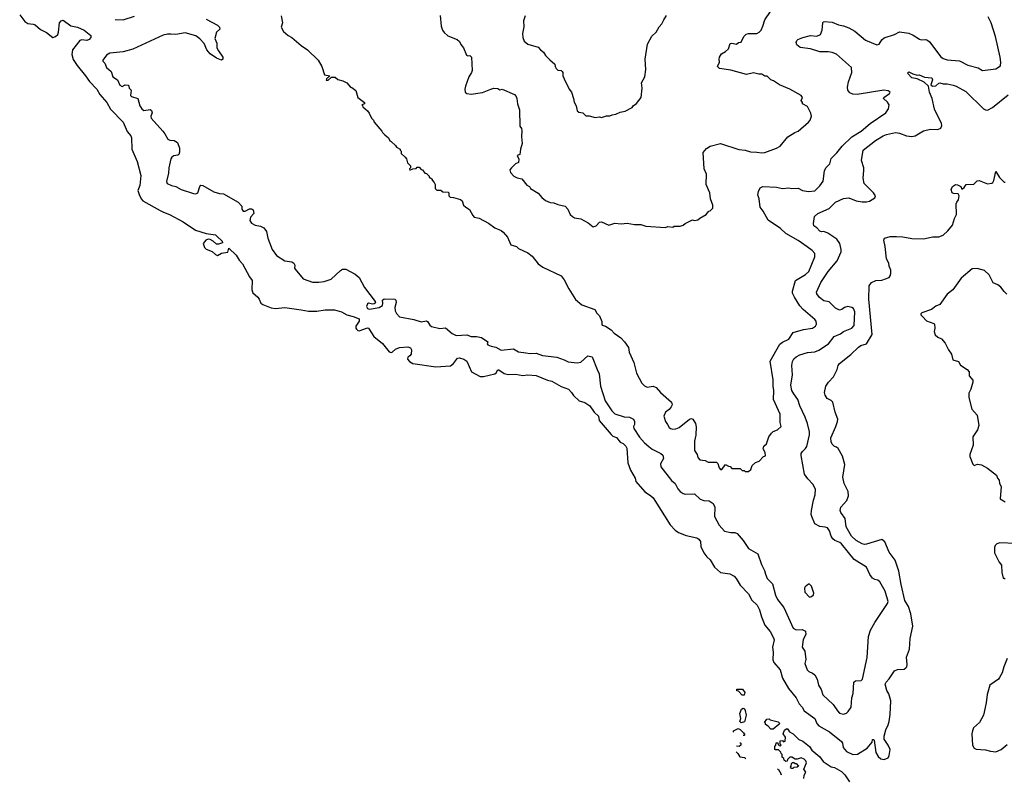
# Model space of a CAD drawing. Extents: x 1863118 to 1989590, y 394482 to 532474.
# Tile 34 of 215: x 1873055 to 1882567, y 453576 to 460887. Entities that reach past the tile are written whole.
import ezdxf

# ---------------------------------------------------------------- set-up
doc = ezdxf.new("R2010")
doc.units = 0

msp = doc.modelspace()

# ---------------------------------------------------------------- linework, layer by layer
at = {"layer": '0CON20XD'}
for points in [[(1878547.5, 458922.5), (1878595, 458883.8), (1878625, 458896.2), (1878655, 458931.2), (1878675, 458933.8), (1878745, 458902.5), (1878805, 458920), (1878865, 458912.5), (1878925, 458920), (1878995, 458907.5), (1879055, 458907.5), (1879105, 458892.5), (1879295, 458880), (1879315, 458887.5), (1879365, 458882.5), (1879378.3, 458891.7), (1879435, 458892.5), (1879465, 458900), (1879483, 458917), (1879555, 458952.5), (1879575, 458947.5), (1879605, 458952.5), (1879625, 458970), (1879686.4, 459003.6), (1879713.6, 459036.4), (1879725, 459040), (1879750, 459065), (1879750, 459095), (1879727, 459157), (1879723.3, 459215), (1879688, 459295), (1879690, 459395), (1879668, 459445), (1879656.4, 459603.6), (1879688.3, 459641.7), (1879725, 459663.8), (1879825, 459690), (1880003.2, 459633.2), (1880065, 459624.3), (1880115, 459609.2), (1880175, 459606), (1880225, 459600), (1880255, 459604.2), (1880367.5, 459645), (1880402.5, 459665), (1880475, 459753.3), (1880543, 459797), (1880575, 459808.8), (1880676.7, 459895), (1880690, 459915), (1880703.3, 459955), (1880698.8, 459985), (1880667, 460047), (1880617.5, 460075), (1880617.5, 460085), (1880603.8, 460105), (1880616.7, 460135), (1880605, 460153.3), (1880495, 460216.7), (1880395, 460256.7), (1880337.5, 460295), (1880312.5, 460305), (1880275, 460342.5), (1880255, 460342.5), (1880225, 460360), (1880195, 460360), (1880145, 460373.8), (1880075, 460356.7), (1879925, 460398), (1879813.9, 460413.9), (1879797.5, 460435), (1879816.7, 460475), (1879811.2, 460505), (1879816.2, 460525), (1879835, 460556.2), (1879875, 460578.8), (1879903.3, 460605), (1879917.5, 460655), (1879935, 460658.8), (1879978.3, 460651.7), (1880000, 460665), (1880025, 460670), (1880050, 460725), (1880073, 460747), (1880095, 460753.8), (1880175, 460752), (1880200, 460765), (1880216.7, 460785), (1880235.5, 460824.5), (1880254.3, 460885), (1880306.7, 460965)], [(1873055, 460932), (1873105, 460868), (1873135, 460850), (1873185, 460844), (1873205, 460835.8), (1873255, 460791.2), (1873314.4, 460764.4), (1873375, 460714.4), (1873400, 460725), (1873422.9, 460745), (1873430, 460765), (1873438.8, 460855), (1873454.2, 460875.8), (1873475, 460881.2), (1873547.6, 460827.6), (1873615, 460813.5), (1873678.8, 460785), (1873743.8, 460735), (1873743.3, 460715), (1873725.6, 460694.4), (1873705, 460687.1), (1873655, 460691.5), (1873635, 460684.3), (1873564.3, 460595), (1873559.7, 460550.3), (1873573, 460503), (1873610.6, 460445), (1873691.4, 460345), (1873728.9, 460288.9), (1873801.4, 460215), (1873830.6, 460165), (1873895.4, 460085.4), (1873931.4, 460021.4), (1874055.7, 459895), (1874092.5, 459805), (1874130, 459765), (1874136, 459745), (1874139.2, 459635), (1874189.2, 459515), (1874225, 459380), (1874215.5, 459285), (1874195.7, 459235.7), (1874207.9, 459197.9), (1874228, 459155), (1874245, 459136), (1874413.6, 459043.6), (1874445, 459025.6), (1874503.8, 459005), (1874634.5, 458934.5), (1874752.1, 458852.1), (1874855, 458820), (1874945, 458806.2), (1874960, 458795), (1875012.5, 458745), (1875015, 458730), (1874975, 458717.5), (1874955, 458717.5), (1874925, 458747.5), (1874895, 458763.3), (1874875, 458766.7), (1874852.5, 458755), (1874826.7, 458725), (1874840, 458685), (1874855, 458670), (1874915.7, 458645.7), (1874945, 458616.7), (1874965, 458607.5), (1875005, 458631.2), (1875065, 458640), (1875075, 458680), (1875145, 458611.2), (1875175, 458563.8), (1875208.3, 458528.3), (1875275, 458401.2), (1875300, 458365), (1875297.5, 458275), (1875307.3, 458247.3), (1875355, 458204), (1875370, 458185), (1875385, 458146.7), (1875404.3, 458134.3), (1875485, 458102.9), (1875525, 458095.7), (1875615, 458105.8), (1875775, 458084.3), (1875845, 458068.6), (1875925, 458071.4), (1876005, 458084.3), (1876095, 458082), (1876162.5, 458065), (1876215, 458034.2), (1876275, 458020), (1876333.3, 457995), (1876333.8, 457975), (1876302.9, 457925), (1876302.9, 457905), (1876309.2, 457895), (1876323.1, 457883.1), (1876335, 457881.5), (1876415, 457907.5), (1876425, 457906), (1876475.7, 457825), (1876558.5, 457758.5), (1876625, 457676.7), (1876645, 457671.5), (1876653.8, 457675), (1876685, 457704.4), (1876725, 457719.6), (1876805, 457724.7), (1876829.1, 457715), (1876841.3, 457695), (1876837.5, 457655), (1876822.4, 457637.6), (1876804, 457625), (1876802.5, 457605), (1876820.8, 457585), (1876853.8, 457565), (1877075, 457533.3), (1877217, 457543), (1877245.2, 457564.8), (1877285, 457616), (1877305, 457620.8), (1877346.8, 457606.8), (1877375, 457588), (1877420, 457485), (1877505, 457440), (1877535, 457438.8), (1877645, 457465.5), (1877656.6, 457473.4), (1877675, 457504), (1877685, 457504), (1877735, 457468.6), (1877775, 457459.5), (1877845, 457461.1), (1877915, 457447.1), (1877965, 457455.6), (1878045, 457447.3), (1878152.4, 457402.4), (1878195, 457392.2), (1878287, 457343), (1878357.5, 457315), (1878385.6, 457285.6), (1878404.3, 457254.3), (1878458.8, 457205), (1878515, 457187.1), (1878563.1, 457155), (1878604.7, 457094.7), (1878645.5, 457055), (1878653.6, 457015), (1878767.6, 456877.6), (1878783.9, 456863.9), (1878819.1, 456849.1), (1878855, 456803.8), (1878885, 456790.6), (1878911.5, 456765), (1878919.6, 456745), (1878930.6, 456605), (1878957.1, 456535), (1878999.4, 456455), (1879007.1, 456425), (1879094.2, 456325), (1879149.8, 456289.8), (1879175, 456266), (1879340, 456005), (1879387.5, 455955), (1879420.2, 455930.2), (1879495, 455903.1), (1879595, 455878.6), (1879617.2, 455867.2), (1879630.8, 455845), (1879635.6, 455795), (1879664.4, 455735), (1879694.3, 455695), (1879725, 455668), (1879766.3, 455596.3), (1879825, 455545.7), (1879915, 455530.6), (1879958.3, 455508.3), (1879977.6, 455487.6), (1880015, 455422), (1880095, 455339.2), (1880128, 455278), (1880180.3, 455230.3), (1880203.1, 455185), (1880220, 455115), (1880254.5, 455035), (1880306.1, 454976.1), (1880338.6, 454915), (1880342.5, 454895), (1880327.5, 454825), (1880334.2, 454775), (1880331.7, 454701.7), (1880339.2, 454675), (1880400, 454605), (1880425.7, 454525), (1880482, 454425), (1880555.7, 454335), (1880584.4, 454275), (1880615, 454244.4), (1880635, 454207.5), (1880737.9, 454135), (1880756.5, 454085), (1880775, 454064.4), (1880876.9, 454005), (1880995, 453910.8), (1881004.3, 453895), (1881011.5, 453855), (1881041.5, 453815), (1881105, 453785.5), (1881149.6, 453790.4), (1881241.2, 453848.8), (1881290, 453905), (1881295, 453930), (1881305, 453930), (1881310, 453925), (1881325.8, 453805), (1881346.8, 453766.8), (1881375, 453745.7), (1881405, 453737.5), (1881445, 453754.3), (1881455.6, 453775.6), (1881462.9, 453835), (1881445.7, 453875), (1881407.5, 453935), (1881405.7, 453965), (1881420.8, 454025), (1881445, 454073.8), (1881453.1, 454105), (1881464.2, 454174.2), (1881472, 454305), (1881451.7, 454371.7), (1881432, 454405), (1881416, 454465), (1881425, 454486.2), (1881454.1, 454515.9), (1881505, 454593.3), (1881535, 454606.2), (1881598.6, 454611.4), (1881617, 454623), (1881623.8, 454635), (1881627.5, 454655), (1881622, 454728), (1881650.4, 454805), (1881656.6, 454906.6), (1881682.5, 455025), (1881663.6, 455145), (1881642.2, 455215), (1881604.6, 455275), (1881570.2, 455429.8), (1881547.4, 455557.4), (1881512.8, 455662.8), (1881455, 455742), (1881412.7, 455842.7), (1881385, 455862.5), (1881235, 455820), (1881215, 455816.2), (1881195, 455821.2), (1881135, 455854.4), (1881090.6, 455895), (1881038.1, 455985), (1881028.3, 456068.3), (1880988, 456125), (1880982, 456145), (1880988.8, 456175), (1881045, 456241.2), (1881063.3, 456285), (1881058.2, 456328.2), (1881020.8, 456405), (1881007.5, 456465), (1881027.3, 456587.3), (1881005, 456667.5), (1880962.3, 456742.3), (1880945, 456757.5), (1880925, 456764), (1880904.4, 456785), (1880892.9, 456807.1), (1880892, 456845), (1880939.2, 456955), (1880956.7, 457005), (1880957.8, 457025), (1880932.5, 457095), (1880909.7, 457189.7), (1880895.6, 457205.6), (1880855, 457226.2), (1880835, 457257.5), (1880831.2, 457285), (1880842.5, 457345), (1880870, 457385), (1880916, 457435), (1880952.5, 457505), (1880962, 457545), (1880974, 457565), (1881085, 457650), (1881157.8, 457722.2), (1881182.2, 457737.8), (1881235, 457754), (1881290, 457845), (1881258.9, 458185), (1881260, 458315), (1881283.9, 458346.1), (1881325, 458366), (1881385, 458370.8), (1881454.3, 458395.7), (1881465, 458410), (1881471.4, 458435), (1881470, 458465), (1881453.1, 458505), (1881450, 458535), (1881427.8, 458575), (1881416.9, 458695), (1881403.8, 458755), (1881410, 458775), (1881465, 458790.6), (1881525, 458792.9), (1881585, 458789.4), (1881675, 458772.9), (1881785, 458767.5), (1881875, 458790), (1881935, 458790), (1881975.7, 458804.3), (1882021.2, 458845), (1882065, 458901.2), (1882085.7, 458965), (1882105.8, 459005), (1882102.3, 459107.7), (1882106.7, 459125), (1882123.3, 459145), (1882130, 459185), (1882120, 459205), (1882075, 459208), (1882064, 459215), (1882054, 459245), (1882066.4, 459273.6), (1882095, 459293.3), (1882115, 459291.2), (1882147.5, 459275), (1882155, 459250), (1882177.5, 459265), (1882197.5, 459295), (1882271.2, 459298.8), (1882292.3, 459317.7), (1882305, 459330), (1882325, 459333.3), (1882405, 459302), (1882445, 459306.2), (1882456.7, 459315), (1882465.8, 459334.2), (1882485, 459420), (1882521.4, 459361.4), (1882565, 459317.5), (1882575, 459317.5)], [(1874855, 460891.5), (1874966, 460835), (1874986.2, 460815), (1874990, 460795), (1874957.5, 460765), (1874940, 460705), (1874959.3, 460659.3), (1874960, 460615), (1874974.2, 460584.2), (1875016.7, 460525), (1875017.5, 460505), (1875005, 460496.7), (1874955, 460514.4), (1874895, 460557.1), (1874861.8, 460595), (1874835.9, 460655.9), (1874795, 460701.1), (1874755, 460732.2), (1874655, 460758.2), (1874565, 460744.5), (1874515.5, 460745.5), (1874483.2, 460746.8), (1874442.4, 460737.6), (1874147.8, 460602.2), (1874055, 460576.9), (1873925, 460562.9), (1873895, 460542.5), (1873857.5, 460495), (1873858.8, 460485), (1873878, 460465), (1873893.2, 460423.2), (1873937.1, 460385), (1873955.6, 460335.6), (1874001.4, 460305), (1874023.7, 460253.7), (1874045, 460242.5), (1874075, 460257.5), (1874105.5, 460255.5), (1874113.1, 460225), (1874132, 460205), (1874124, 460155), (1874135, 460146), (1874196, 460125), (1874215.6, 460055), (1874235, 460024.3), (1874255, 460010.6), (1874315, 460019.2), (1874329.1, 460009.1), (1874335.9, 459985.9), (1874322.9, 459955), (1874324.3, 459935), (1874438.6, 459808.6), (1874458, 459785), (1874485, 459731.2), (1874505, 459721.2), (1874548.8, 459718.8), (1874579.5, 459699.5), (1874600, 459645), (1874600, 459605), (1874593.3, 459585), (1874582.3, 459577.7), (1874545, 459572), (1874525, 459558), (1874516.6, 459543.4), (1874494.5, 459455.5), (1874492, 459405), (1874473, 459323), (1874480, 459305), (1874522.5, 459285), (1874565, 459274), (1874615, 459245.6), (1874735, 459207.5), (1874755, 459204.2), (1874776.8, 459213.2), (1874794.2, 459275.8), (1874805, 459287.5), (1874825, 459283.3), (1874931.7, 459221.7), (1874985, 459205.8), (1875025, 459204), (1875165, 459122.9), (1875200.6, 459085), (1875201.4, 459055), (1875215, 459036), (1875233, 459037), (1875275, 459059.2), (1875295, 459058.8), (1875309.5, 459049.5), (1875318, 459015), (1875285, 458980), (1875278.6, 458945), (1875295, 458920), (1875330.6, 458900.6), (1875382.3, 458892.3), (1875413.3, 458875), (1875438.8, 458838.8), (1875451.2, 458775), (1875493.8, 458665), (1875535, 458607.5), (1875616.1, 458556.1), (1875685, 458546), (1875703.3, 458535), (1875713.8, 458515), (1875711.2, 458485), (1875716.2, 458475), (1875795, 458382.5), (1875885, 458350.8), (1875945, 458350), (1875995, 458357.5), (1876065, 458379.4), (1876155, 458462.5), (1876175, 458475.7), (1876207, 458477), (1876295, 458427.1), (1876333.8, 458395), (1876385, 458300), (1876490, 458165), (1876490.7, 458149.3), (1876478.8, 458141.2), (1876462.3, 458137.7), (1876425, 458147.1), (1876415, 458142.5), (1876406.2, 458115), (1876415, 458094.5), (1876435, 458090.4), (1876527.5, 458105), (1876558.8, 458125), (1876563.6, 458146.4), (1876560.8, 458175), (1876575, 458190), (1876680, 458185), (1876687.3, 458177.3), (1876690.8, 458155), (1876678.6, 458105), (1876683, 458073), (1876695, 458049.2), (1876725, 458016), (1876861.2, 457991.2), (1876935, 457966), (1876985, 457976), (1876995, 457971.2), (1877015.7, 457935), (1877032.7, 457922.7), (1877115, 457901.8), (1877167.5, 457907.5), (1877234, 457855), (1877272.5, 457835), (1877375, 457840), (1877416, 457826), (1877466.7, 457826.7), (1877516.6, 457816.6), (1877577.5, 457775), (1877572, 457755), (1877577.5, 457745), (1877609.5, 457730.5), (1877655, 457722.9), (1877705, 457692), (1877825, 457706.2), (1877875, 457676.7), (1877945, 457668.1), (1877985, 457660), (1878045, 457664.4), (1878105, 457641.8), (1878244.2, 457624.2), (1878315, 457601.4), (1878355, 457580), (1878441.7, 457571.7), (1878475, 457578.5), (1878545, 457637.5), (1878585, 457628.8), (1878632.2, 457505), (1878654, 457464), (1878665.6, 457345), (1878711.1, 457205), (1878775, 457107.5), (1878805, 457078.6), (1878895, 457048.6), (1878945, 457044.4), (1878986, 457025), (1878995.6, 457005), (1878992.9, 456975), (1878983.1, 456955), (1878987.8, 456935), (1879042.9, 456852.9), (1879089.4, 456799.4), (1879132.9, 456762.9), (1879166.6, 456736.6), (1879250, 456695), (1879267.3, 456677.3), (1879273.8, 456645), (1879246.2, 456595), (1879250, 456565), (1879351.2, 456435), (1879386, 456405), (1879412.4, 456352.4), (1879435, 456328.8), (1879465, 456307.5), (1879485, 456302.5), (1879575, 456303.8), (1879630, 456255), (1879665, 456240.4), (1879716.3, 456236.3), (1879752.9, 456212.9), (1879771.1, 456175), (1879767.3, 456087.3), (1879812.4, 456002.4), (1879865, 455944.3), (1879925, 455930.8), (1879965, 455930), (1879985, 455921.2), (1880043.4, 455853.4), (1880095.8, 455775.8), (1880185, 455726), (1880220.9, 455620.9), (1880250.6, 455565), (1880260.2, 455530.2), (1880277.4, 455487.4), (1880328.9, 455435), (1880356.9, 455325), (1880377.1, 455285), (1880436.2, 455206.2), (1880528.3, 455008.3), (1880555, 454992.5), (1880615, 454992.9), (1880645, 454977.5), (1880649.2, 454945), (1880625, 454897.5), (1880614.3, 454825), (1880641.4, 454785), (1880648.2, 454705), (1880638.6, 454665), (1880663.5, 454603.5), (1880677.8, 454587.8), (1880715, 454572.2), (1880735.9, 454555.9), (1880760.5, 454515), (1880773.3, 454455), (1880796.4, 454415), (1880812.4, 454362.4), (1880915, 454268.8), (1880955, 454206.7), (1880975, 454186.7), (1881015, 454176.7), (1881042.5, 454185), (1881058, 454202), (1881086, 454245), (1881094.4, 454335), (1881105.7, 454375), (1881113.3, 454485), (1881130.7, 454499.3), (1881185, 454500), (1881198, 454515), (1881242.5, 454725), (1881256.2, 454925), (1881275, 454987.5), (1881315, 455062.5), (1881438.8, 455245), (1881444, 455265), (1881415, 455364), (1881365.3, 455455.3), (1881345, 455472.2), (1881315, 455477.8), (1881295, 455490), (1881267.1, 455527.1), (1881234.4, 455595), (1881115, 455669.2), (1880995, 455822.5)], [(1873978.9, 460888.9), (1874055, 460885.6), (1874165, 460920.9)], [(1875580, 460925), (1875592.5, 460855), (1875582.5, 460815), (1875602.3, 460772.3), (1875647.5, 460735), (1875682.5, 460715), (1875775, 460638), (1875836.9, 460596.9), (1875938, 460495), (1875974.2, 460435), (1876001.2, 460355), (1876050, 460345), (1876017.5, 460315), (1876015, 460302.5), (1876036.2, 460303.8), (1876068.3, 460331.7), (1876101.7, 460331.7), (1876128.3, 460308.3), (1876177, 460297), (1876215, 460277.5), (1876250, 460235), (1876265, 460232.5), (1876303, 460203), (1876322.5, 460135), (1876387.5, 460085), (1876386.7, 460073.3), (1876360, 460065), (1876368.3, 460058.3), (1876370, 460045), (1876416.4, 460006.4), (1876432.5, 459985), (1876452.5, 459935), (1876472.5, 459915), (1876480, 459895), (1876555, 459810), (1876560, 459795), (1876583.6, 459773.6)], [(1876583.6, 459773.6), (1876616.4, 459746.4), (1876630, 459715), (1876645, 459710), (1876685, 459670), (1876693.6, 459653.6), (1876730, 459635), (1876730, 459625), (1876740, 459615), (1876740, 459595), (1876779.3, 459559.3), (1876791.7, 459541.7), (1876800, 459505), (1876830, 459475), (1876830, 459455), (1876820, 459445), (1876822.5, 459432.5), (1876853, 459447), (1876885, 459450), (1876895, 459460), (1876915, 459460), (1876935, 459440), (1876946.4, 459436.4), (1876970, 459405), (1876985, 459400), (1877010, 459375), (1877011.7, 459361.7), (1877025, 459360), (1877040, 459345), (1877040, 459335), (1877060, 459315), (1877070, 459295), (1877070, 459255), (1877085, 459240), (1877125, 459240), (1877143, 459223), (1877195, 459220), (1877200, 459215), (1877200, 459185), (1877213, 459173), (1877245, 459170), (1877315, 459150), (1877330, 459135), (1877342.5, 459095), (1877363.9, 459073.9), (1877401.7, 459051.7), (1877431.2, 458995), (1877445, 458980), (1877495, 458970), (1877585, 458921.2), (1877644.1, 458874.1), (1877705, 458851.2), (1877726.2, 458835), (1877768.8, 458785), (1877800, 458710), (1877853.6, 458693.6), (1877872.5, 458675), (1877965, 458633.8), (1878005, 458600), (1878065, 458528.8), (1878110, 458495), (1878285, 458410), (1878314.1, 458374.1), (1878361.2, 458285), (1878425, 458183.3), (1878485, 458132.5), (1878612.5, 458085), (1878631.2, 458051.2), (1878656.7, 458025), (1878679.3, 457969.3), (1878677.5, 457945), (1878682.5, 457935), (1878713.6, 457923.6), (1878768.8, 457888.8), (1878797, 457857), (1878863.2, 457813.2), (1878896.7, 457775), (1878935, 457720), (1878943.6, 457673.6), (1878986.7, 457575), (1879015, 457470), (1879065, 457373.3), (1879089.5, 457349.5), (1879117.3, 457337.3), (1879175, 457344.4), (1879205, 457333.1), (1879245.8, 457285), (1879350.7, 457190.7), (1879357.5, 457165), (1879350, 457145), (1879329.3, 457120.7), (1879293.8, 457095), (1879277, 457057), (1879294, 457005), (1879314.4, 456974.4), (1879330, 456945), (1879342.5, 456935), (1879365, 456928.8), (1879395, 456932.5), (1879426, 456945), (1879525, 457026), (1879545, 457032), (1879557, 457027), (1879583.8, 456985), (1879591.2, 456951.2), (1879587, 456873), (1879572.5, 456815), (1879573.8, 456725), (1879600, 456685), (1879607.5, 456655), (1879625, 456632.5), (1879677, 456627), (1879705, 456612.5), (1879785, 456610), (1879798.3, 456598.3), (1879812.5, 456555), (1879825, 456540), (1879838.3, 456541.7), (1879875, 456590), (1879901.7, 456571.7), (1879918.3, 456568.3), (1879935, 456550), (1880015, 456550), (1880035, 456530), (1880055, 456530), (1880065, 456520), (1880095, 456520), (1880118.3, 456541.7), (1880131.7, 456578.3), (1880161.7, 456608.3), (1880198.3, 456621.7), (1880240, 456665), (1880258.3, 456671.7), (1880257.5, 456705), (1880238.3, 456738.3), (1880242.5, 456765), (1880270.7, 456789.3), (1880293.3, 456855), (1880318.3, 456891.7), (1880333.9, 456906.1), (1880375, 456923.3), (1880412.5, 456955), (1880402, 456995), (1880400.8, 457075), (1880335.7, 457215), (1880339.4, 457305), (1880332.5, 457345), (1880333, 457407), (1880303.4, 457586.6), (1880399.6, 457750.4), (1880425, 457771.4), (1880485, 457800), (1880527.3, 457862.7), (1880625.7, 457894.3), (1880712.5, 457905), (1880743.8, 457925), (1880752, 457945), (1880748, 457975), (1880735, 457991.2), (1880625, 458087.1), (1880593.1, 458123.1), (1880539.5, 458205), (1880521.1, 458245), (1880521.5, 458265), (1880550, 458365), (1880645.7, 458425), (1880678.1, 458455), (1880737.8, 458595), (1880735, 458628.8), (1880712, 458655), (1880663.4, 458693.4), (1880575, 458754.4), (1880455, 458820.8), (1880405, 458868.6), (1880285, 458950), (1880237.1, 459035), (1880207.1, 459075), (1880200, 459155), (1880186.2, 459195), (1880191.2, 459225), (1880207, 459263), (1880235, 459273.3), (1880365, 459268), (1880425, 459255.8), (1880485, 459260.6), (1880515, 459254.3), (1880575, 459257.1), (1880617.5, 459235), (1880675, 459225.6), (1880736.4, 459233.6), (1880785, 459281.4), (1880816.4, 459325), (1880830, 459425), (1880844, 459455), (1880880, 459495), (1880893.8, 459545), (1880949.7, 459600.3), (1881001.4, 459665), (1881094.7, 459755.3), (1881185, 459808.2), (1881270, 459885), (1881423.4, 459986.6), (1881448, 460025), (1881454, 460065), (1881438.7, 460088.7), (1881400, 460125), (1881403.8, 460135), (1881458.8, 460175), (1881463.8, 460185), (1881445, 460200), (1881404.3, 460204.3), (1881145.4, 460164.6), (1881105, 460167.5), (1881075, 460180), (1881055.6, 460205), (1881051.8, 460235), (1881060.4, 460285), (1881093.5, 460375), (1881090, 460425), (1880945.8, 460555), (1880905, 460570.5), (1880865, 460575.6), (1880785, 460575.6), (1880695, 460605.5), (1880595, 460618.8), (1880563.6, 460643.6), (1880557.5, 460665), (1880562.5, 460685), (1880572.5, 460695), (1880620, 460715), (1880695, 460734.5), (1880755, 460728.8), (1880792.5, 460745), (1880807.1, 460785), (1880813.8, 460856.2), (1880817.5, 460865), (1880830.5, 460869.5), (1880904.1, 460864.1), (1880965, 460836.7), (1881015, 460826), (1881065, 460806.5), (1881122, 460775), (1881225, 460690), (1881335, 460643.3), (1881358.5, 460651.5), (1881385, 460692.9), (1881405, 460711.9), (1881505, 460744.3), (1881555, 460770), (1881645, 460757.1), (1881687.4, 460737.4), (1881747.3, 460697.3), (1881765, 460691.2), (1881805, 460696.2), (1881825, 460688.8), (1881845, 460671.2), (1881955, 460528.8), (1881975, 460512.5), (1882015, 460497.5), (1882135, 460489.2), (1882215, 460448.6), (1882315, 460421.4), (1882355, 460394.6), (1882485, 460412.5), (1882528.8, 460441.2), (1882533.8, 460475), (1882526.7, 460525), (1882481.2, 460725), (1882441.2, 460855), (1882411.2, 460915)], [(1877116.4, 460926.4), (1877126.7, 460825), (1877140, 460785), (1877155, 460762.5), (1877191.7, 460731.7), (1877282.5, 460695), (1877302.5, 460675), (1877316.4, 460646.4), (1877342.5, 460615), (1877370, 460545), (1877385, 460537.5), (1877405, 460540), (1877420, 460525), (1877426, 460395), (1877420, 460375), (1877394.2, 460335), (1877361.4, 460245), (1877355.8, 460215), (1877360, 460185), (1877374, 460174), (1877415, 460167.5), (1877525, 460184), (1877607.5, 460215), (1877635, 460223.8), (1877673, 460223), (1877695, 460210), (1877715, 460216.2), (1877835, 460163.3), (1877850, 460145), (1877856.7, 460125), (1877863.3, 460075), (1877883.3, 460015), (1877887, 459857), (1877902.5, 459835), (1877906.7, 459815), (1877903.3, 459755), (1877908.3, 459691.7), (1877892.5, 459635), (1877887, 459583), (1877860, 459575), (1877878.3, 459538.3), (1877875, 459507.5), (1877845, 459493.3), (1877805, 459456.2), (1877791.4, 459435), (1877795, 459411.2), (1877830, 459375), (1877859.5, 459359.5), (1877907.3, 459347.3), (1877955, 459287.5), (1877980, 459275), (1877990, 459255), (1878065, 459210), (1878099.2, 459169.2), (1878135, 459140), (1878180.7, 459120.7), (1878215, 459116.7), (1878255, 459100), (1878325, 459083.8), (1878351.2, 459055), (1878372.5, 459005), (1878393.9, 458983.9), (1878415, 458973.3), (1878475, 458963.3), (1878547.5, 458922.5)], [(1877938.8, 460925), (1877921.2, 460875), (1877923.9, 460816.1), (1877912.3, 460752.3), (1877916.2, 460715), (1877929.3, 460679.3), (1877965, 460650), (1878065, 460621.2), (1878086.2, 460595), (1878114.4, 460574.4), (1878135, 460541.2), (1878175, 460498.8), (1878225, 460456.7), (1878226.7, 460435), (1878236.7, 460415), (1878255, 460400), (1878285, 460395.8), (1878295, 460386.7), (1878301.2, 460375), (1878301.2, 460345), (1878313.8, 460315), (1878363.3, 460215), (1878386.7, 460185), (1878406.1, 460126.1), (1878410, 460090), (1878430, 460055), (1878440, 460005), (1878455, 459993.3), (1878495, 459987.5), (1878525, 459957.5), (1878555, 459957.5), (1878615, 459942.5), (1878655, 459947.5), (1878675, 459942.5), (1878725, 459957.5), (1878755, 459957.5), (1878778.3, 459968.3), (1878815, 459972.5), (1878855, 459992.5), (1878905, 460002.5), (1878973, 460037), (1878982.5, 460055), (1879013, 460077), (1879057.5, 460135), (1879067.5, 460225), (1879062.5, 460275), (1879093.8, 460335), (1879103.8, 460405), (1879098.6, 460505), (1879119.7, 460650.3), (1879162, 460728), (1879205, 460766.2), (1879233.4, 460816.6), (1879259.2, 460845), (1879276.2, 460885), (1879303.4, 460926.6)], [(1880995, 455822.5), (1880976.4, 455836.4), (1880929.2, 455855), (1880910.5, 455870.5), (1880894.5, 455895), (1880878.9, 455948.9), (1880858.8, 455975), (1880835, 455984.4), (1880785, 455988.2), (1880735, 456014.4), (1880706.5, 456085), (1880701.8, 456105), (1880704.6, 456145), (1880722.7, 456245), (1880740.9, 456295), (1880741.3, 456351.3), (1880717.9, 456397.9), (1880668.4, 456448.4), (1880636.5, 456495), (1880604.3, 456675), (1880605.8, 456695), (1880616, 456715), (1880647.1, 456742.9), (1880657.9, 456762.1), (1880683.5, 456875), (1880683.5, 456905), (1880666.5, 456985), (1880644.4, 457045), (1880590.9, 457155), (1880571.5, 457215), (1880535, 457270), (1880515.6, 457304.4), (1880505.3, 457355), (1880520.4, 457455), (1880513.6, 457546.4), (1880521.4, 457585), (1880535, 457609.2), (1880555, 457628.1), (1880592.8, 457647.2), (1880665, 457670.5), (1880735, 457677.1), (1880775, 457693.1), (1880869.2, 457755), (1880922.5, 457825), (1880985, 457852.1), (1881015, 457873.1), (1881095, 457905.5), (1881117.9, 457932.1), (1881123, 458063), (1881111.2, 458095), (1881095, 458106), (1881053.9, 458113.9), (1881024.4, 458105.6), (1880997.5, 458085), (1880975, 458080.8), (1880935, 458099.2), (1880875, 458160.8), (1880825, 458170.8), (1880782.1, 458202.1), (1880757.3, 458237.3), (1880752.5, 458255), (1880793.4, 458346.6), (1880864.3, 458455), (1880952.2, 458555), (1880990, 458645), (1880992.2, 458665), (1880978.1, 458725), (1880949.2, 458765), (1880861.2, 458825), (1880825, 458838.6), (1880805, 458837.1), (1880785, 458844.2), (1880755, 458876.2), (1880726.2, 458895), (1880723, 458917), (1880733.3, 458985), (1880766.7, 459015), (1880875, 459062.5), (1880936.2, 459125), (1881015, 459158.6), (1881065, 459165.6), (1881137, 459137), (1881195, 459126), (1881235, 459126), (1881265, 459134.2), (1881316.7, 459165), (1881323.3, 459185), (1881304, 459215), (1881213.1, 459305), (1881204.4, 459355), (1881210.7, 459430.7), (1881208.9, 459455), (1881187.1, 459525), (1881204.3, 459625), (1881321.5, 459718.5), (1881395, 459763.3), (1881427.3, 459777.3), (1881515, 459796.7), (1881555, 459789.4), (1881623.2, 459763.2), (1881675, 459756.9), (1881705, 459765.7), (1881786.6, 459813.4), (1881855, 459828.1), (1881925, 459826), (1881955, 459837.5), (1881963.8, 459865), (1881960, 459885), (1881891.7, 460021.7), (1881869.5, 460125), (1881844.4, 460185), (1881833.8, 460245), (1881792.4, 460282.4), (1881724, 460314), (1881675, 460326), (1881630.7, 460369.3), (1881645, 460383.3), (1881684.2, 460364.2), (1881725, 460351.2), (1881745, 460353.3), (1881795, 460330.8), (1881866, 460325), (1881874.2, 460305), (1881856.4, 460256.4), (1881874.3, 460244.3), (1881905, 460248.1), (1881935, 460274), (1881945, 460276), (1881975, 460266.7), (1882013.4, 460266.6), (1882072.5, 460255), (1882101.2, 460245), (1882193.6, 460193.6), (1882365, 460026), (1882385, 460014.2), (1882405, 460011.4), (1882452.4, 460037.6), (1882605, 460161.5)], [(1882590, 458235), (1882565, 458260), (1882533.3, 458303.3), (1882505, 458323.8), (1882458.8, 458345), (1882420.7, 458420.7), (1882375, 458463.3), (1882305, 458482), (1882255, 458478), (1882150.3, 458389.7), (1882071.2, 458275), (1882015.7, 458235), (1881944, 458136), (1881905, 458117.5), (1881862.7, 458087.3), (1881770, 458055), (1881760, 458045), (1881760, 458035), (1881775, 458017.5), (1881815, 457976.7), (1881885, 457952.5), (1881892.5, 457945), (1881896.4, 457906.4), (1881890, 457875), (1881900.3, 457840.3), (1881925, 457818), (1881961.7, 457801.7), (1881995, 457762.5), (1882028.8, 457695), (1882055.9, 457655.9), (1882070.7, 457600.7), (1882125, 457582.5), (1882145, 457547.5), (1882207.5, 457505), (1882226.7, 457485), (1882227.5, 457445), (1882262.5, 457405), (1882262.5, 457385), (1882242.5, 457315), (1882223.6, 457276.4), (1882223.3, 457235), (1882253.7, 457123.7), (1882304.1, 457064.1), (1882320, 456965), (1882308.8, 456925), (1882263.3, 456855), (1882266.1, 456773.9), (1882233.3, 456685), (1882232.5, 456665), (1882263, 456593), (1882275, 456580), (1882307, 456593), (1882345, 456586.7), (1882405, 456552.5), (1882490, 456485), (1882500, 456455), (1882517, 456437), (1882520, 456405), (1882537.5, 456375), (1882528.3, 456258.3), (1882575, 456226.2)], [(1882675, 455826.7), (1882525, 455832.5), (1882495, 455822.5), (1882480, 455805), (1882472.5, 455785), (1882472.5, 455735), (1882517.5, 455645), (1882540, 455615), (1882542.5, 455545), (1882555, 455490), (1882565, 455490), (1882575, 455480)], [(1880685, 455307.5), (1880705, 455312.5), (1880725, 455330), (1880727.5, 455345), (1880703.6, 455413.6), (1880685, 455432.5), (1880675, 455432.5), (1880643, 455407), (1880637, 455393), (1880639.2, 455355), (1880685, 455307.5)], [(1882595.8, 454715), (1882562, 454635), (1882546, 454575), (1882520.7, 454529.3), (1882510.8, 454515), (1882428, 454455), (1882400.6, 454365), (1882392.7, 454285), (1882364.5, 454165), (1882328.1, 454095), (1882270, 454045), (1882258.1, 454015), (1882253.1, 453985), (1882258.6, 453875), (1882275, 453846.2), (1882295, 453837.1), (1882385, 453831.9), (1882435, 453817.1), (1882485, 453813.1), (1882536, 453834), (1882595, 453884)], [(1880055, 454360), (1880035, 454360), (1879998.3, 454398.3), (1879981.7, 454401.7), (1879981.7, 454418.3), (1880038.3, 454418.3), (1880060, 454385), (1880055, 454360)], [(1880025, 454092.5), (1880012.5, 454105), (1880020, 454135), (1880013, 454183), (1880027.5, 454225), (1880045, 454232.5), (1880056.4, 454226.4), (1880065, 454210), (1880072.5, 454165), (1880058.3, 454101.7), (1880025, 454092.5)], [(1880335, 454030), (1880311.7, 454031.7), (1880285, 454060), (1880260, 454075), (1880258.3, 454088.3), (1880250, 454095), (1880271.7, 454128.3), (1880295, 454130), (1880305, 454120), (1880381.7, 454101.7), (1880397, 454087), (1880390, 454075), (1880335, 454030)], [(1879951.7, 454001.5), (1879950, 454015), (1879997, 454037), (1880015, 454027.5), (1880046.4, 453996.4), (1880060, 453975), (1880055, 453970), (1880044.7, 453968.7)], [(1880630, 453555), (1880632.5, 453585), (1880650, 453615), (1880630, 453645), (1880657.5, 453705), (1880650, 453725), (1880635, 453740), (1880605, 453752.5), (1880565, 453740), (1880545, 453740), (1880515, 453760), (1880495, 453760), (1880471.7, 453738.3), (1880468.3, 453721.7), (1880455, 453720), (1880441.7, 453731.7), (1880438.3, 453748.3), (1880421.7, 453761.7), (1880420, 453785), (1880410, 453795), (1880408.3, 453808.3), (1880385, 453830), (1880355, 453830), (1880350, 453835), (1880350, 453865), (1880360, 453875), (1880361.7, 453898.3), (1880378.3, 453898.3), (1880381.7, 453881.7), (1880391.7, 453871.7), (1880405, 453870), (1880410, 453875), (1880400, 453885), (1880401.7, 453918.3), (1880425, 453920), (1880435, 453910), (1880450, 453915), (1880452.5, 453955), (1880430, 453985), (1880445, 454020), (1880465, 454036.7), (1880475, 454032.5), (1880492.5, 454005), (1880526.7, 453985), (1880580.7, 453930.7), (1880620, 453915), (1880685, 453863.8), (1880708.1, 453828.1), (1880785, 453762.5), (1880817.7, 453717.7), (1880895, 453666.7), (1880925, 453662), (1880995, 453622), (1881025, 453588.8), (1881070.9, 453520.9)], [(1879975.9, 453811.6), (1879992.5, 453795), (1880013.3, 453763.3), (1880057, 453757), (1880070, 453745.8)], [(1880010.9, 453903.6), (1880020, 453895), (1880022.5, 453875), (1880005, 453863.3), (1879981.2, 453865.4)], [(1880374.7, 453647.7), (1880385, 453642.5), (1880410, 453595), (1880407.2, 453586.7)], [(1880525, 453650), (1880511.7, 453651.7), (1880500, 453665), (1880507.5, 453672.5), (1880511.7, 453698.3), (1880521.7, 453708.3), (1880535, 453710), (1880545, 453700), (1880555, 453700), (1880580, 453675), (1880567, 453663), (1880535, 453660), (1880525, 453650)]]:
    msp.add_lwpolyline(points, dxfattribs=at)

doc.saveas('drawing.dxf')
